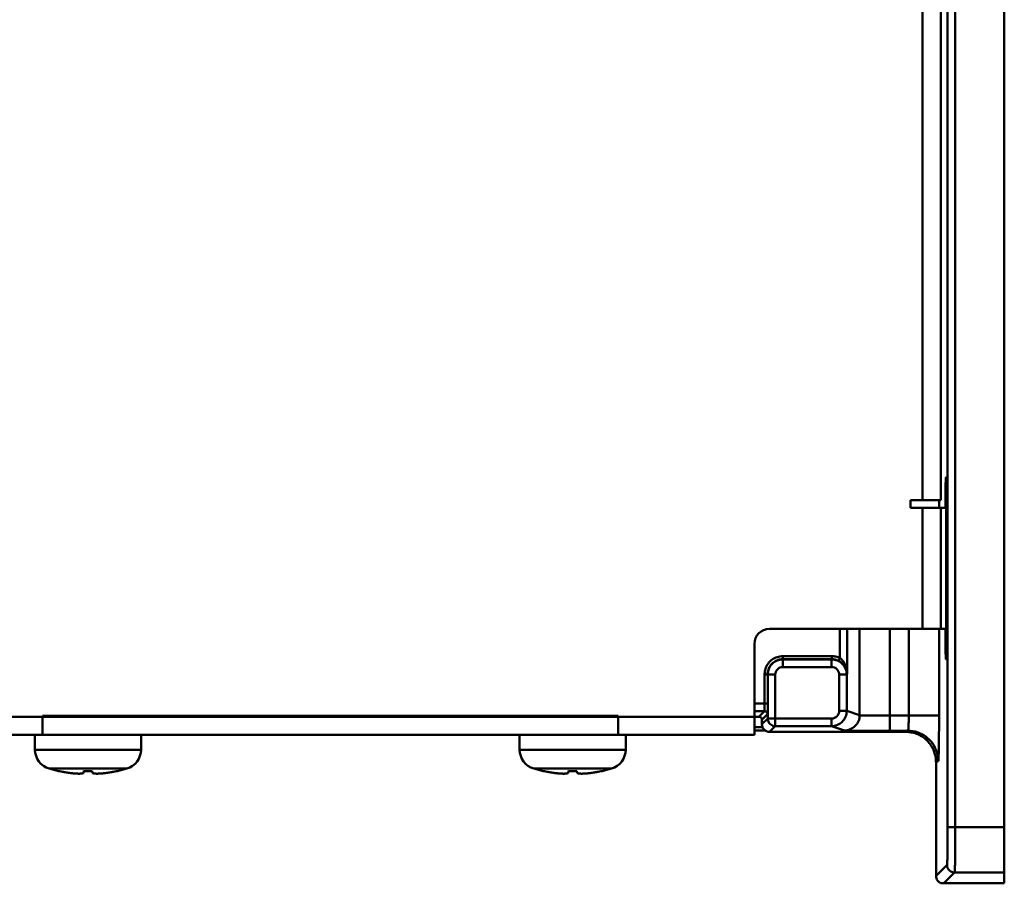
# Model space of a CAD drawing. Header units: millimetres. Extents: x -630 to -92, y 209 to 969.
# Tile 17 of 24: x -223 to -158, y 499 to 556. Entities that reach past the tile are written whole.
import ezdxf

# ---------------------------------------------------------------- set-up
doc = ezdxf.new("R2010")
doc.units = ezdxf.units.MM
doc.header["$LTSCALE"] = 32.67
doc.linetypes.add('AM_ISO08W050', pattern=[18, 12, -1.5, 3, -1.5])
doc.layers.add('AM_10', color=7, linetype='AM_ISO08W050', lineweight=50)

msp = doc.modelspace()

# ---------------------------------------------------------------- linework, layer by layer
at = {"layer": 'AM_10', "color": 7, "linetype": 'Continuous'}
for p, q in [((-157.847, 498.86), (-157.847, 671.86)), ((-161.588, 502.576), (-161.588, 668.266)), ((-161.088, 502.576), (-161.088, 668.266)), ((-163.247, 524.16), (-163.247, 576.785)), ((-162.047, 524.16), (-162.047, 576.785)), ((-161.707, 525.66), (-161.698, 525.66)), ((-161.681, 524.66), (-161.724, 524.66)), ((-161.724, 523.66), (-161.724, 524.66)), ((-161.681, 524.66), (-161.681, 514.66)), ((-162.047, 524.16), (-164.047, 524.16)), ((-164.047, 524.16), (-164.047, 523.66)), ((-162.156, 524.16), (-162.156, 523.66)), ((-164.047, 523.66), (-161.747, 523.66)), ((-163.247, 515.66), (-163.247, 523.66)), ((-162.047, 515.66), (-162.047, 523.66)), ((-173.347, 515.66), (-161.747, 515.66)), ((-168.712, 513.739), (-168.712, 515.66)), ((-168.212, 515.66), (-168.212, 512.668)), ((-167.398, 515.66), (-167.398, 509.955)), ((-165.399, 515.66), (-165.399, 508.93)), ((-164.156, 515.66), (-164.156, 509.93)), ((-162.156, 515.66), (-162.156, 509.93)), ((-161.724, 514.66), (-161.724, 515.66)), ((-174.347, 508.66), (-174.347, 514.66)), ((-161.681, 514.66), (-161.724, 514.66)), ((-169.23, 513.856), (-172.475, 513.856)), ((-172.475, 513.856), (-172.475, 513.656)), ((-169.23, 513.656), (-172.475, 513.656)), ((-172.475, 513.656), (-172.468, 513.642)), ((-169.25, 513.642), (-172.468, 513.642)), ((-172.468, 513.142), (-172.468, 513.642)), ((-169.251, 513.142), (-169.251, 513.642)), ((-169.25, 513.642), (-169.23, 513.656)), ((-169.23, 513.856), (-169.23, 513.656)), ((-168.712, 513.739), (-168.798, 513.558)), ((-161.698, 513.66), (-161.707, 513.66)), ((-169.251, 513.142), (-172.468, 513.142)), ((-173.675, 512.656), (-173.475, 512.656)), ((-173.675, 512.656), (-173.675, 510.726)), ((-172.968, 512.642), (-173.468, 512.642)), ((-173.468, 512.642), (-173.468, 509.739)), ((-172.968, 512.642), (-172.968, 509.239)), ((-168.751, 512.642), (-168.251, 512.642)), ((-168.751, 510.239), (-168.751, 512.642)), ((-168.251, 512.642), (-168.212, 512.668)), ((-168.251, 510.239), (-168.251, 512.642)), ((-173.475, 510.726), (-174.347, 510.726)), ((-230.647, 509.86), (-174.047, 509.86)), ((-183.347, 509.91), (-221.347, 509.91)), ((-221.347, 508.66), (-221.347, 509.91)), ((-219.349, 509.91), (-219.349, 509.86)), ((-185.349, 509.86), (-185.349, 509.91)), ((-183.347, 508.66), (-183.347, 509.91)), ((-173.681, 510.226), (-174.347, 510.226)), ((-173.681, 510.226), (-174.047, 509.86)), ((-173.481, 510.026), (-173.847, 509.66)), ((-173.847, 509.36), (-173.468, 509.739)), ((-173.468, 509.739), (-169.251, 509.739)), ((-169.251, 509.739), (-169.251, 509.239)), ((-168.751, 510.239), (-168.251, 510.239)), ((-168.251, 510.239), (-167.398, 509.955)), ((-165.399, 509.93), (-164.156, 509.93)), ((-164.156, 509.93), (-162.156, 509.93)), ((-174.347, 509.16), (-173.803, 509.16)), ((-173.847, 509.66), (-173.847, 509.36)), ((-173.347, 508.86), (-172.968, 509.239)), ((-172.968, 509.239), (-169.251, 509.239)), ((-169.251, 509.239), (-168.398, 508.955)), ((-230.347, 508.66), (-174.347, 508.66)), ((-221.847, 507.681), (-221.847, 508.66)), ((-214.847, 507.681), (-214.847, 508.66)), ((-189.847, 507.681), (-189.847, 508.66)), ((-182.847, 507.681), (-182.847, 508.66)), ((-174.347, 508.96), (-173.631, 508.96)), ((-164.347, 508.86), (-173.347, 508.86)), ((-165.399, 508.93), (-164.208, 508.93)), ((-164.208, 508.93), (-164.347, 508.86)), ((-221.847, 507.681), (-214.847, 507.681)), ((-189.847, 507.681), (-182.847, 507.681)), ((-220.919, 506.435), (-215.776, 506.435)), ((-220.29, 506.272), (-220.919, 506.435)), ((-216.405, 506.272), (-215.776, 506.435)), ((-188.919, 506.435), (-183.776, 506.435)), ((-188.29, 506.272), (-188.919, 506.435)), ((-184.405, 506.272), (-183.776, 506.435)), ((-162.208, 506.93), (-162.356, 506.856)), ((-162.356, 506.856), (-162.356, 499.351)), ((-161.588, 502.576), (-157.847, 502.576)), ((-161.631, 500.076), (-162.356, 499.351)), ((-161.847, 498.86), (-161.131, 499.576)), ((-161.131, 499.576), (-157.847, 499.576)), ((-161.847, 498.86), (-157.847, 498.86))]:
    msp.add_line(p, q, dxfattribs=at)
for centre, radius, start, end in [((-161.747, 523.16), 0.5, 81.93567, 90), ((-173.347, 514.66), 1, 90, 180), ((-161.747, 516.16), 0.5, 270, 278.06433), ((-220.547, 507.681), 1.3, 180, 253.39845), ((-216.147, 507.681), 1.3, 286.60155, 0), ((-188.547, 507.681), 1.3, 180, 253.39845), ((-184.147, 507.681), 1.3, 286.60155, 0)]:
    msp.add_arc(centre, radius, start, end, dxfattribs=at)
for points, start_tangent, end_tangent in [([(-161.724, 524.66), (-161.724, 524.855), (-161.723, 525.042), (-161.721, 525.215), (-161.719, 525.367), (-161.718, 525.432), (-161.716, 525.49), (-161.715, 525.541), (-161.713, 525.582), (-161.712, 525.616), (-161.71, 525.64), (-161.709, 525.648), (-161.708, 525.655), (-161.708, 525.658), (-161.707, 525.66)], (0, 1), (1, 0)), ([(-161.698, 525.66), (-161.697, 525.658), (-161.696, 525.655), (-161.695, 525.648), (-161.695, 525.64), (-161.693, 525.616), (-161.691, 525.582), (-161.69, 525.541), (-161.688, 525.49), (-161.687, 525.432), (-161.686, 525.367), (-161.683, 525.215), (-161.682, 525.042), (-161.681, 524.855), (-161.681, 524.66)], (1, 0), (0, -1)), ([(-161.707, 513.66), (-161.708, 513.661), (-161.708, 513.665), (-161.709, 513.671), (-161.71, 513.679), (-161.712, 513.704), (-161.713, 513.737), (-161.715, 513.779), (-161.716, 513.829), (-161.718, 513.887), (-161.719, 513.953), (-161.721, 514.104), (-161.723, 514.277), (-161.724, 514.465), (-161.724, 514.66)], (-1, 0), (0, 1)), ([(-161.681, 514.66), (-161.681, 514.465), (-161.682, 514.277), (-161.683, 514.104), (-161.686, 513.953), (-161.687, 513.887), (-161.688, 513.829), (-161.69, 513.779), (-161.691, 513.737), (-161.693, 513.704), (-161.695, 513.679), (-161.695, 513.671), (-161.696, 513.665), (-161.697, 513.661), (-161.698, 513.66)], (0, -1), (-1, 0)), ([(-172.475, 513.856), (-172.846, 513.797), (-173.18, 513.627), (-173.446, 513.362), (-173.616, 513.028), (-173.674, 512.687)], (-1, 0.000465), (-0.026364, -0.999652)), ([(-172.475, 513.656), (-172.784, 513.607), (-173.062, 513.465), (-173.283, 513.244), (-173.425, 512.967), (-173.475, 512.656)], (-1, 0.00015), (-0.000003, -1)), ([(-172.468, 513.642), (-172.85, 513.566), (-173.175, 513.349), (-173.392, 513.025), (-173.468, 512.642)], (-1, 0.000172), (-0.000127, -1)), ([(-168.251, 512.642), (-168.327, 513.025), (-168.544, 513.349), (-168.868, 513.566), (-169.25, 513.642)], (-0.000281, 1), (-1, -0.000018)), ([(-168.712, 513.739), (-168.976, 513.829), (-169.23, 513.856)], (-0.901946, 0.431849), (-1, 0.000097)), ([(-168.798, 513.558), (-169.018, 513.634), (-169.23, 513.656)], (-0.902057, 0.431616), (-1, -0.000067)), ([(-168.212, 512.668), (-168.219, 512.799), (-168.236, 512.928), (-168.264, 513.053), (-168.3, 513.171), (-168.343, 513.279), (-168.391, 513.376), (-168.442, 513.46), (-168.495, 513.534), (-168.548, 513.596), (-168.6, 513.649), (-168.654, 513.696), (-168.712, 513.739)], (-0.014494, 0.999895), (-0.830864, 0.556476)), ([(-172.468, 513.142), (-172.659, 513.104), (-172.821, 512.996), (-172.93, 512.834), (-172.968, 512.642)], (-0.999999, 0.001082), (-0.000177, -1)), ([(-168.751, 512.642), (-168.789, 512.834), (-168.897, 512.996), (-169.06, 513.104), (-169.251, 513.142)], (-0.000178, 1), (-0.999999, -0.00108)), ([(-168.316, 513.086), (-168.367, 513.176), (-168.423, 513.256), (-168.483, 513.327), (-168.545, 513.388), (-168.606, 513.44), (-168.667, 513.484), (-168.73, 513.523), (-168.798, 513.558)], (-0.445909, 0.895078), (-0.902138, 0.431447)), ([(-168.212, 512.668), (-168.22, 512.777), (-168.241, 512.884), (-168.274, 512.988), (-168.316, 513.086)], (-0.024311, 0.999704), (-0.445909, 0.895078)), ([(-173.674, 512.687), (-173.675, 512.656)], (-0.026364, -0.999652), (-0.000131, -1)), ([(-173.676, 510.376), (-173.678, 510.265)], (-0.101788, -0.994806), (0.204259, -0.978917)), ([(-173.675, 510.726), (-173.675, 510.542)], (0.000003, -1), (0.017389, -0.999849)), ([(-173.675, 510.542), (-173.676, 510.376)], (0.017389, -0.999849), (-0.101788, -0.994806)), ([(-173.847, 509.66), (-173.874, 509.76), (-173.947, 509.833), (-174.047, 509.86)], (0, 1), (-1, 0)), ([(-173.678, 510.265), (-173.681, 510.226)], (0.204259, -0.978917), (-0.816463, -0.577397)), ([(-173.681, 510.226), (-173.581, 510.199), (-173.508, 510.126), (-173.481, 510.026)], (1, -0.000076), (0.000076, -1)), ([(-173.468, 509.739), (-173.458, 509.643), (-173.427, 509.541), (-173.365, 509.436), (-173.269, 509.34), (-173.134, 509.268), (-172.968, 509.239)], (0.000076, -1), (1, -0.000076)), ([(-169.251, 509.239), (-168.868, 509.315), (-168.544, 509.532), (-168.327, 509.857), (-168.251, 510.239)], (1, 0.000165), (-0.000134, 1)), ([(-169.251, 509.739), (-169.06, 509.777), (-168.897, 509.886), (-168.789, 510.048), (-168.751, 510.239)], (1, 0.000177), (-0.001082, 0.999999)), ([(-167.398, 509.955), (-167.474, 509.572), (-167.691, 509.248), (-168.015, 509.031), (-168.398, 508.955)], (-0.000228, -1), (-1, -0.000229)), ([(-167.398, 509.955), (-167.319, 509.948), (-167.113, 509.942), (-166.795, 509.937), (-166.384, 509.933), (-165.908, 509.93), (-165.399, 509.93)], (0.893983, -0.4481), (1, 0.000002)), ([(-164.156, 509.93), (-164.157, 509.672), (-164.163, 509.432), (-164.171, 509.226), (-164.182, 509.067), (-164.194, 508.966), (-164.208, 508.93)], (-0.000005, -1), (-0.986258, -0.16521)), ([(-162.156, 509.93), (-162.158, 509.156), (-162.163, 508.437), (-162.171, 507.818), (-162.182, 507.341), (-162.194, 507.038), (-162.208, 506.93)], (-0.000061, -1), (-0.894109, -0.447849)), ([(-173.805, 509.159), (-173.809, 509.168), (-173.847, 509.36)], (-0.401292, 0.91595), (0, 1)), ([(-173.347, 508.86), (-173.539, 508.898), (-173.701, 509.006), (-173.805, 509.159)], (-1, 0), (-0.401292, 0.91595)), ([(-168.398, 508.955), (-168.28, 508.948), (-167.971, 508.942), (-167.492, 508.937), (-166.875, 508.933), (-166.16, 508.93), (-165.399, 508.93)], (0.947396, -0.320063), (1, 0.000037)), ([(-164.214, 508.855), (-164.347, 508.86)], (-0.997785, 0.066515), (-1, 0)), ([(-163.656, 508.736), (-163.992, 508.828), (-164.214, 508.855)], (-0.938312, 0.34579), (-0.997785, 0.066515)), ([(-164.208, 508.93), (-163.59, 508.832), (-163.032, 508.548), (-162.59, 508.105), (-162.306, 507.548), (-162.208, 506.93)], (1, -0.000152), (0.000152, -1)), ([(-163.656, 508.736), (-163.373, 508.606), (-163.118, 508.436), (-162.896, 508.232), (-162.71, 508), (-162.56, 507.742), (-162.449, 507.463), (-162.379, 507.165), (-162.356, 506.856)], (0.938312, -0.34579), (0, -1)), ([(-220.285, 506.275), (-220.127, 506.242)], (0.97663, -0.214925), (0.980326, -0.197385)), ([(-220.127, 506.242), (-220.115, 506.24)], (0.980326, -0.197385), (0.980601, -0.196015)), ([(-220.115, 506.24), (-219.962, 506.21)], (0.980601, -0.196015), (0.983828, -0.179114)), ([(-219.962, 506.21), (-219.897, 506.199)], (0.983828, -0.179114), (0.985125, -0.171842)), ([(-219.897, 506.199), (-219.798, 506.182)], (0.985125, -0.171842), (0.986979, -0.160849)), ([(-219.798, 506.182), (-219.64, 506.158)], (0.986979, -0.160849), (0.989673, -0.143343)), ([(-219.64, 506.158), (-219.497, 506.139)], (0.989673, -0.143343), (0.992491, -0.122317)), ([(-219.497, 506.139), (-219.374, 506.125), (-219.269, 506.115), (-219.177, 506.108), (-219.092, 506.103), (-219.012, 506.1), (-218.937, 506.099), (-218.87, 506.1), (-218.812, 506.103), (-218.759, 506.108), (-218.71, 506.117), (-218.672, 506.128), (-218.648, 506.142), (-218.64, 506.158)], (0.992491, -0.122317), (0.076345, 0.997081)), ([(-218.64, 506.158), (-218.638, 506.182), (-218.637, 506.193)], (0.076345, 0.997081), (0.076324, 0.997083)), ([(-218.637, 506.193), (-218.636, 506.21), (-218.634, 506.242), (-218.631, 506.275)], (0.076324, 0.997083), (0.077923, 0.996959)), ([(-218.631, 506.275), (-218.537, 506.273), (-218.442, 506.272), (-218.347, 506.271)], (0.999583, -0.028871), (1, 0)), ([(-218.347, 506.271), (-218.253, 506.272), (-218.158, 506.273), (-218.064, 506.275)], (1, 0), (0.999583, 0.028871)), ([(-218.064, 506.275), (-218.061, 506.242), (-218.059, 506.211), (-218.057, 506.193)], (0.077923, -0.996959), (0.076324, -0.997083)), ([(-218.057, 506.193), (-218.057, 506.182), (-218.055, 506.158)], (0.076324, -0.997083), (0.076345, -0.997081)), ([(-218.055, 506.158), (-218.046, 506.142), (-218.023, 506.128), (-217.986, 506.117), (-217.938, 506.109), (-217.885, 506.103), (-217.826, 506.1), (-217.759, 506.099), (-217.685, 506.1), (-217.605, 506.103), (-217.52, 506.108), (-217.427, 506.115), (-217.321, 506.125), (-217.197, 506.139)], (0.076345, -0.997081), (0.992491, 0.122317)), ([(-217.197, 506.139), (-217.055, 506.158)], (0.992491, 0.122317), (0.989673, 0.143343)), ([(-217.055, 506.158), (-216.897, 506.182)], (0.989673, 0.143343), (0.986979, 0.160849)), ([(-216.897, 506.182), (-216.798, 506.199)], (0.986979, 0.160849), (0.985125, 0.171842)), ([(-216.798, 506.199), (-216.732, 506.21)], (0.985125, 0.171842), (0.983828, 0.179114)), ([(-216.732, 506.21), (-216.58, 506.24)], (0.983828, 0.179114), (0.980601, 0.196015)), ([(-216.58, 506.24), (-216.567, 506.242)], (0.980601, 0.196015), (0.980326, 0.197385)), ([(-216.567, 506.242), (-216.409, 506.275)], (0.980326, 0.197385), (0.97663, 0.214925)), ([(-188.285, 506.275), (-188.127, 506.242)], (0.97663, -0.214925), (0.980326, -0.197385)), ([(-188.127, 506.242), (-188.115, 506.24)], (0.980326, -0.197385), (0.980601, -0.196015)), ([(-188.115, 506.24), (-187.962, 506.21)], (0.980601, -0.196015), (0.983828, -0.179114)), ([(-187.962, 506.21), (-187.897, 506.199)], (0.983828, -0.179114), (0.985125, -0.171842)), ([(-187.897, 506.199), (-187.798, 506.182)], (0.985125, -0.171842), (0.986979, -0.160849)), ([(-187.798, 506.182), (-187.64, 506.158)], (0.986979, -0.160849), (0.989673, -0.143343)), ([(-187.64, 506.158), (-187.497, 506.139)], (0.989673, -0.143343), (0.992491, -0.122317)), ([(-187.497, 506.139), (-187.374, 506.125), (-187.269, 506.115), (-187.177, 506.108), (-187.092, 506.103), (-187.012, 506.1), (-186.937, 506.099), (-186.87, 506.1), (-186.812, 506.103), (-186.759, 506.108), (-186.71, 506.117), (-186.672, 506.128), (-186.648, 506.142), (-186.64, 506.158)], (0.992491, -0.122317), (0.076345, 0.997081)), ([(-186.64, 506.158), (-186.638, 506.182), (-186.637, 506.193)], (0.076345, 0.997081), (0.076324, 0.997083)), ([(-186.637, 506.193), (-186.636, 506.21), (-186.634, 506.242), (-186.631, 506.275)], (0.076324, 0.997083), (0.077923, 0.996959)), ([(-186.631, 506.275), (-186.537, 506.273), (-186.442, 506.272), (-186.347, 506.271)], (0.999583, -0.028871), (1, 0)), ([(-186.347, 506.271), (-186.253, 506.272), (-186.158, 506.273), (-186.064, 506.275)], (1, 0), (0.999583, 0.028871)), ([(-186.064, 506.275), (-186.061, 506.242), (-186.059, 506.211), (-186.057, 506.193)], (0.077923, -0.996959), (0.076324, -0.997083)), ([(-186.057, 506.193), (-186.057, 506.182), (-186.055, 506.158)], (0.076324, -0.997083), (0.076345, -0.997081)), ([(-186.055, 506.158), (-186.046, 506.142), (-186.023, 506.128), (-185.986, 506.117), (-185.938, 506.109), (-185.885, 506.103), (-185.826, 506.1), (-185.759, 506.099), (-185.685, 506.1), (-185.605, 506.103), (-185.52, 506.108), (-185.427, 506.115), (-185.321, 506.125), (-185.197, 506.139)], (0.076345, -0.997081), (0.992491, 0.122317)), ([(-185.197, 506.139), (-185.055, 506.158)], (0.992491, 0.122317), (0.989673, 0.143343)), ([(-185.055, 506.158), (-184.897, 506.182)], (0.989673, 0.143343), (0.986979, 0.160849)), ([(-184.897, 506.182), (-184.798, 506.199)], (0.986979, 0.160849), (0.985125, 0.171842)), ([(-184.798, 506.199), (-184.732, 506.21)], (0.985125, 0.171842), (0.983828, 0.179114)), ([(-184.732, 506.21), (-184.58, 506.24)], (0.983828, 0.179114), (0.980601, 0.196015)), ([(-184.58, 506.24), (-184.567, 506.242)], (0.980601, 0.196015), (0.980326, 0.197385)), ([(-184.567, 506.242), (-184.409, 506.275)], (0.980326, 0.197385), (0.97663, 0.214925)), ([(-161.631, 500.076), (-161.62, 500.17), (-161.609, 500.424), (-161.6, 500.823), (-161.594, 501.34), (-161.589, 501.94), (-161.588, 502.576)], (0.707443, 0.706771), (0.000005, 1)), ([(-161.131, 499.576), (-161.12, 499.69), (-161.109, 499.995), (-161.1, 500.473), (-161.094, 501.091), (-161.089, 501.808), (-161.088, 502.576)], (0.640363, 0.768072), (0.000006, 1)), ([(-161.631, 500.076), (-161.564, 499.826), (-161.381, 499.643), (-161.131, 499.576)], (0.000305, -1), (1, -0.000305)), ([(-162.356, 499.351), (-162.331, 499.195), (-162.26, 499.053), (-162.153, 498.943), (-162.03, 498.874)], (0, -1), (0.93157, -0.363563)), ([(-162.03, 498.874), (-162.02, 498.873), (-162.01, 498.871), (-162.001, 498.87), (-161.992, 498.869), (-161.982, 498.868), (-161.965, 498.866), (-161.947, 498.864), (-161.93, 498.863), (-161.912, 498.862), (-161.903, 498.861), (-161.892, 498.861), (-161.881, 498.86), (-161.867, 498.86), (-161.847, 498.86)], (0.988711, -0.149833), (1, 0))]:
    msp.add_spline(points, degree=3, dxfattribs=dict(at, start_tangent=start_tangent, end_tangent=end_tangent))
for points, start_tangent in [([(-220.285, 506.275), (-220.287, 506.272)], (-0.471115, -0.882072)), ([(-216.409, 506.275), (-216.407, 506.272)], (0.471115, -0.882072)), ([(-188.285, 506.275), (-188.287, 506.272)], (-0.471115, -0.882072)), ([(-184.409, 506.275), (-184.407, 506.272)], (0.471115, -0.882072))]:
    msp.add_spline(points, degree=3, dxfattribs=dict(at, start_tangent=start_tangent))

doc.saveas('drawing.dxf')
